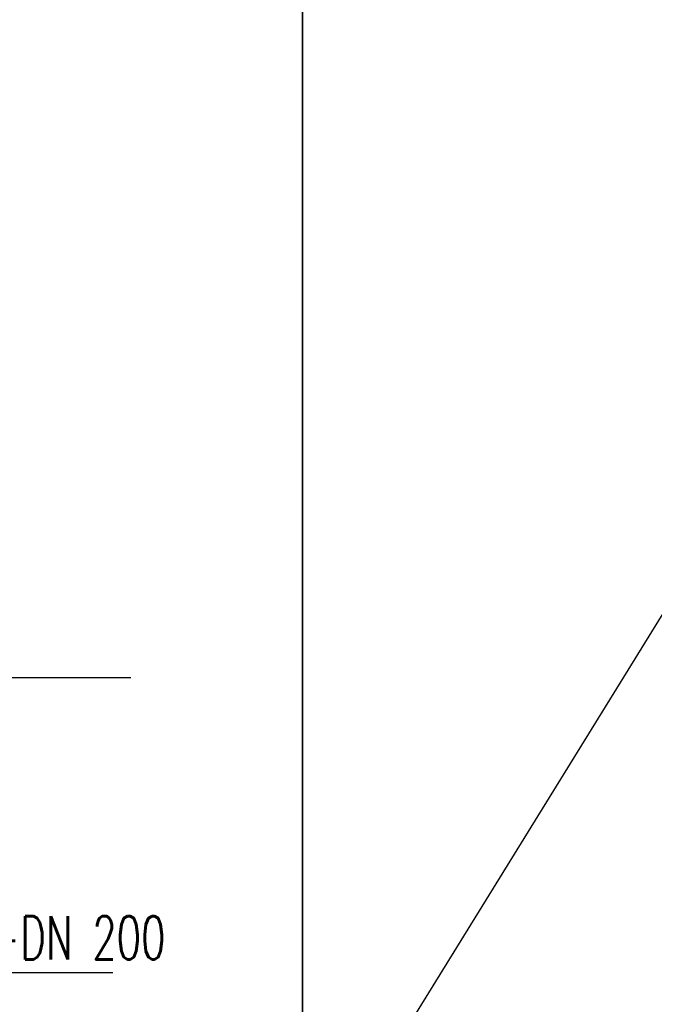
# Model space of a CAD drawing. Extents: x 3408772 to 3410442, y 5787844 to 5790056.
# Tile 69 of 80: x 3410054 to 3410068, y 5788641 to 5788664. Entities that reach past the tile are written whole.
import ezdxf

# ---------------------------------------------------------------- set-up
doc = ezdxf.new("R2010")
doc.units = 0
doc.header["$MEASUREMENT"] = 0
doc.linetypes.add('LINIENART0', pattern=[0])
for name, color, linetype in [('detail_AA-BB', 7, 'Continuous'), ('Straßenbau', 7, 'Continuous'), ('TOP-HOEHENI', 7, 'Continuous')]:
    doc.layers.add(name, color=color, linetype=linetype)
doc.styles.add('SIMPLEX', font='simplex')

msp = doc.modelspace()

# ---------------------------------------------------------------- linework, layer by layer
at = {"layer": 'detail_AA-BB', "color": 128, "linetype": 'LINIENART0'}
for p, q in [((3410041.908, 5788648.766), (3410056.13338, 5788648.766)), ((3410041.908, 5788648.766), (3410056.13338, 5788648.766)), ((3410055.71307, 5788641.91369), (3410042.07144, 5788641.91369)), ((3410055.71307, 5788641.91369), (3410042.07144, 5788641.91369))]:
    msp.add_line(p, q, dxfattribs=at)
at = {"layer": 'Straßenbau', "color": 176, "linetype": 'LINIENART0'}
for p, q in [((3410060.11276, 5788636.79662), (3410060.11276, 5788684.4387)), ((3410060.11276, 5788684.4387), (3410060.11276, 5788636.79662)), ((3410060.11276, 5788636.79662), (3410060.11276, 5788684.4387)), ((3410060.11276, 5788684.4387), (3410060.11276, 5788636.79662))]:
    msp.add_line(p, q, dxfattribs=at)
at = {"layer": 'TOP-HOEHENI', "color": 95, "linetype": 'LINIENART0'}
msp.add_line((3410079.698, 5788668.454), (3410039.119, 5788602.708), dxfattribs=at)

# ---------------------------------------------------------------- texts
at = {"layer": 'detail_AA-BB', "color": 128, "linetype": 'LINIENART0', "style": 'SIMPLEX', "width": 0.66046}
msp.add_text('geschlitztes Drainrohr++DN 200', height=1, dxfattribs=at).set_placement((3410042.38721, 5788642.22947))
msp.add_text('geschlitztes Drainrohr++DN 200', height=1, dxfattribs=at).set_placement((3410042.38721, 5788642.22947))

doc.saveas('drawing.dxf')
